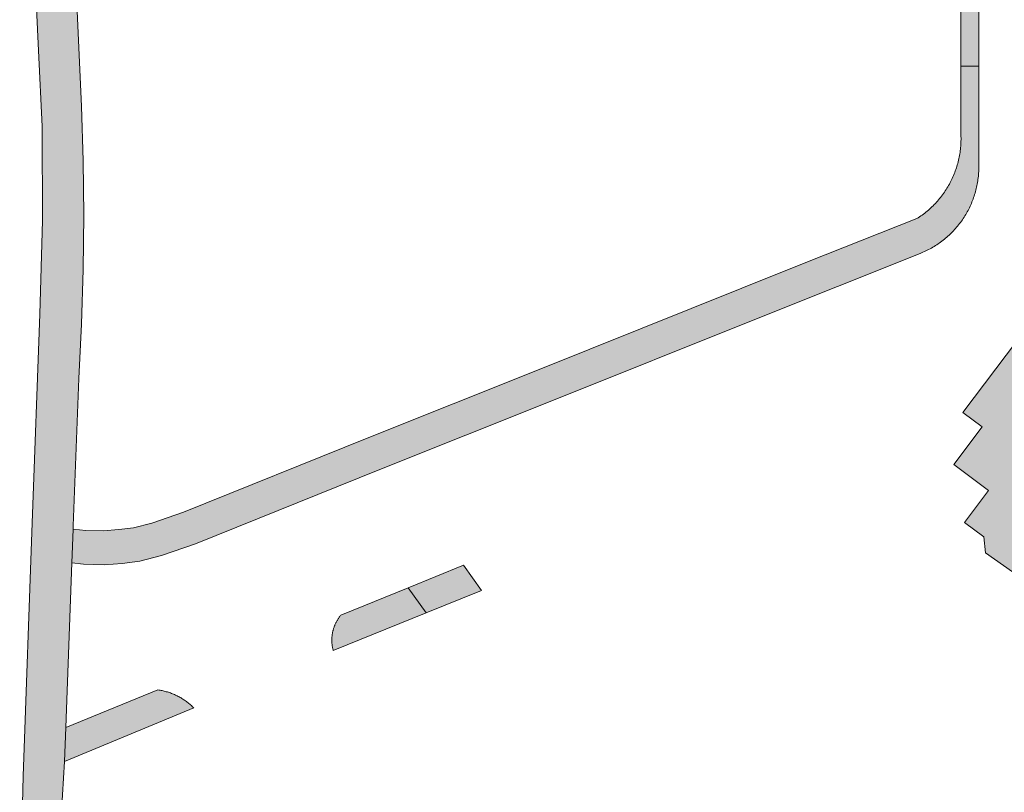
# Model space of a CAD drawing. Extents: x 97094 to 109644, y 463509 to 471969.
# Tile 204 of 256: x 103340 to 103392, y 468637 to 468678. Entities that reach past the tile are written whole.
import ezdxf

# ---------------------------------------------------------------- set-up
doc = ezdxf.new("R2010")
doc.units = 0
doc.layers.add('109 Onkruidbestrijding elementen', color=6, linetype='Continuous', lineweight=20, true_color=0xff00ff)

msp = doc.modelspace()

# ---------------------------------------------------------------- hatches: boundary and pattern name
at = {"layer": '109 Onkruidbestrijding elementen', "true_color": 0xff00ff}
for points in [[(103389.677, 468675.804), (103390.281, 468675.804), (103390.625, 468675.804), (103390.605, 468711.597), (103390.602, 468711.633), (103390.597, 468711.669), (103390.593, 468711.705), (103390.587, 468711.74), (103390.582, 468711.776), (103390.575, 468711.811), (103390.568, 468711.847), (103390.561, 468711.882), (103390.552, 468711.917), (103390.544, 468711.952), (103390.534, 468711.987), (103390.524, 468712.022), (103390.514, 468712.056), (103390.503, 468712.091), (103390.491, 468712.125), (103390.479, 468712.159), (103390.466, 468712.192), (103390.453, 468712.226), (103390.439, 468712.259), (103390.424, 468712.292), (103390.409, 468712.325), (103390.394, 468712.358), (103390.378, 468712.39), (103390.361, 468712.422), (103390.344, 468712.454), (103390.326, 468712.485), (103390.308, 468712.516), (103390.29, 468712.547), (103390.27, 468712.578), (103390.251, 468712.608), (103390.23, 468712.638), (103390.21, 468712.668), (103390.189, 468712.697), (103390.167, 468712.726), (103390.145, 468712.754), (103390.122, 468712.782), (103390.099, 468712.81), (103390.076, 468712.837), (103390.052, 468712.864), (103390.027, 468712.891), (103390.002, 468712.917), (103389.977, 468712.943), (103389.951, 468712.968), (103389.925, 468712.993), (103389.899, 468713.018), (103389.872, 468713.042), (103389.844, 468713.065), (103389.817, 468713.088), (103389.789, 468713.111), (103389.76, 468713.133), (103389.731, 468713.155), (103389.702, 468713.176), (103389.673, 468713.197), (103389.643, 468713.217), (103389.613, 468713.237), (103389.582, 468713.256), (103389.551, 468713.275), (103389.52, 468713.293), (103389.489, 468713.311), (103389.457, 468713.328), (103389.425, 468713.344), (103389.393, 468713.361), (103389.36, 468713.376), (103389.327, 468713.391), (103389.294, 468713.406), (103389.261, 468713.42), (103389.227, 468713.433), (103389.194, 468713.446), (103389.16, 468713.458), (103389.126, 468713.47), (103389.091, 468713.481), (103389.057, 468713.492), (103389.022, 468713.502), (103388.987, 468713.511), (103388.952, 468713.52), (103388.917, 468713.528), (103388.882, 468713.536), (103388.847, 468713.543), (103388.811, 468713.549), (103388.775, 468713.555), (103388.74, 468713.561), (103388.704, 468713.565), (103388.668, 468713.569), (103388.632, 468713.573), (103388.596, 468713.576), (103388.56, 468713.578), (103388.524, 468713.58), (103388.488, 468713.581), (103388.452, 468713.582), (103388.416, 468713.582), (103388.38, 468713.581), (103388.344, 468713.58), (103388.308, 468713.578), (103388.272, 468713.576), (103388.236, 468713.573), (103388.2, 468713.569), (103359.874, 468709.35), (103360.205, 468706.941), (103368.505, 468708.175), (103372.96, 468708.837), (103384.711, 468710.583), (103385.017, 468710.663), (103389.615, 468711.355), (103389.65, 468691.181), (103389.657, 468687.13), (103389.677, 468675.804)], [(103340.134, 468610.784), (103340.233, 468607.283), (103342.18, 468609.669), (103342.162, 468610.193), (103342.255, 468612.445), (103341.997, 468621.45), (103341.91, 468622.996), (103341.805, 468625.642), (103341.755, 468628.29), (103341.76, 468630.938), (103341.82, 468633.586), (103341.934, 468636.231), (103342.103, 468638.874), (103342.169, 468640.688), (103342.489, 468649.425), (103342.555, 468651.229), (103342.561, 468651.401), (103342.849, 468659.226), (103343, 468662.114), (103343.09, 468665.005), (103343.119, 468667.897), (103343.086, 468670.789), (103342.993, 468673.68), (103342.512, 468684.568), (103342.489, 468684.797), (103342.469, 468685.026), (103342.454, 468685.256), (103342.442, 468685.485), (103342.435, 468685.715), (103342.431, 468685.945), (103342.431, 468686.175), (103342.435, 468686.406), (103342.443, 468686.635), (103342.455, 468686.865), (103342.471, 468687.095), (103342.49, 468687.324), (103342.514, 468687.553), (103342.541, 468687.781), (103342.572, 468688.009), (103342.607, 468688.237), (103342.646, 468688.463), (103342.689, 468688.689), (103342.735, 468688.915), (103342.786, 468689.139), (103342.84, 468689.363), (103342.898, 468689.585), (103342.959, 468689.807), (103343.025, 468690.028), (103343.094, 468690.247), (103343.167, 468690.465), (103343.243, 468690.682), (103343.324, 468690.898), (103343.408, 468691.112), (103343.495, 468691.325), (103343.586, 468691.536), (103343.681, 468691.746), (103343.779, 468691.954), (103343.88, 468692.16), (103343.986, 468692.365), (103344.094, 468692.568), (103344.206, 468692.769), (103344.322, 468692.968), (103344.44, 468693.165), (103344.562, 468693.36), (103344.688, 468693.553), (103344.816, 468693.744), (103344.948, 468693.932), (103345.083, 468694.118), (103345.221, 468694.302), (103345.362, 468694.484), (103345.507, 468694.663), (103345.654, 468694.84), (103346.633, 468695.737), (103347.589, 468696.657), (103348.523, 468697.601), (103349.433, 468698.567), (103350.032, 468699.246), (103350.392, 468699.695), (103350.743, 468700.15), (103351.086, 468700.611), (103351.421, 468701.079), (103351.746, 468701.552), (103352.064, 468702.032), (103352.372, 468702.517), (103352.672, 468703.008), (103352.962, 468703.504), (103353.243, 468704.006), (103353.516, 468704.512), (103353.778, 468705.023), (103354.032, 468705.539), (103354.276, 468706.06), (103360.205, 468706.941), (103359.874, 468709.35), (103353.705, 468708.431), (103353.674, 468708.424), (103353.644, 468708.417), (103353.614, 468708.409), (103353.584, 468708.401), (103353.554, 468708.392), (103353.524, 468708.383), (103353.494, 468708.373), (103353.465, 468708.362), (103353.435, 468708.352), (103353.406, 468708.34), (103353.377, 468708.329), (103353.348, 468708.316), (103353.32, 468708.303), (103353.291, 468708.29), (103353.263, 468708.276), (103353.236, 468708.262), (103353.208, 468708.248), (103353.181, 468708.232), (103353.153, 468708.217), (103353.127, 468708.201), (103353.1, 468708.184), (103353.074, 468708.167), (103353.048, 468708.15), (103353.022, 468708.132), (103352.997, 468708.114), (103352.972, 468708.095), (103352.947, 468708.076), (103352.922, 468708.056), (103352.898, 468708.037), (103352.875, 468708.016), (103352.851, 468707.995), (103352.828, 468707.974), (103352.805, 468707.953), (103352.783, 468707.931), (103352.761, 468707.909), (103352.739, 468707.886), (103352.718, 468707.863), (103352.697, 468707.84), (103352.677, 468707.816), (103352.657, 468707.792), (103352.478, 468707.36), (103352.292, 468706.931), (103352.099, 468706.505), (103351.899, 468706.082), (103351.691, 468705.663), (103351.477, 468705.248), (103351.255, 468704.836), (103351.026, 468704.428), (103350.791, 468704.024), (103350.549, 468703.624), (103350.299, 468703.228), (103350.044, 468702.837), (103349.781, 468702.449), (103349.512, 468702.067), (103349.237, 468701.689), (103348.955, 468701.316), (103348.667, 468700.947), (103348.373, 468700.584), (103348.072, 468700.225), (103347.766, 468699.872), (103347.453, 468699.524), (103347.135, 468699.182), (103346.811, 468698.844), (103346.481, 468698.513), (103346.146, 468698.187), (103345.805, 468697.867), (103345.459, 468697.552), (103345.107, 468697.244), (103344.751, 468696.941), (103344.389, 468696.645), (103344.212, 468696.45), (103344.038, 468696.253), (103343.868, 468696.052), (103343.701, 468695.849), (103343.537, 468695.643), (103343.377, 468695.434), (103343.221, 468695.222), (103343.068, 468695.008), (103342.919, 468694.791), (103342.774, 468694.572), (103342.632, 468694.35), (103342.494, 468694.126), (103342.36, 468693.9), (103342.23, 468693.671), (103342.104, 468693.44), (103341.981, 468693.207), (103341.863, 468692.972), (103341.749, 468692.735), (103341.638, 468692.496), (103341.532, 468692.256), (103341.43, 468692.013), (103341.332, 468691.769), (103341.238, 468691.523), (103341.148, 468691.276), (103341.063, 468691.027), (103340.982, 468690.777), (103340.905, 468690.525), (103340.832, 468690.272), (103340.764, 468690.018), (103340.7, 468689.763), (103340.64, 468689.507), (103340.585, 468689.25), (103340.534, 468688.991), (103340.487, 468688.733), (103340.445, 468688.473), (103340.407, 468688.212), (103340.374, 468687.951), (103340.345, 468687.69), (103340.321, 468687.428), (103340.301, 468687.166), (103340.285, 468686.903), (103340.274, 468686.64), (103340.267, 468686.377), (103340.265, 468686.114), (103340.267, 468685.851), (103340.274, 468685.588), (103340.286, 468685.325), (103340.301, 468685.062), (103340.321, 468684.8), (103340.346, 468684.538), (103340.721, 468676.637), (103340.912, 468672.605), (103340.912, 468672.458), (103340.923, 468667.621), (103340.779, 468662.639), (103340.385, 468651.55), (103339.906, 468638.109), (103339.747, 468631.476), (103339.718, 468627.368), (103339.819, 468619.073), (103340.134, 468610.784)], [(103389.677, 468675.804), (103389.683, 468672.08), (103389.684, 468671.995), (103389.684, 468671.91), (103389.682, 468671.825), (103389.679, 468671.74), (103389.675, 468671.656), (103389.669, 468671.571), (103389.662, 468671.486), (103389.653, 468671.402), (103389.643, 468671.317), (103389.631, 468671.233), (103389.618, 468671.149), (103389.604, 468671.066), (103389.588, 468670.982), (103389.571, 468670.899), (103389.552, 468670.816), (103389.532, 468670.734), (103389.51, 468670.651), (103389.487, 468670.57), (103389.463, 468670.488), (103389.438, 468670.407), (103389.411, 468670.327), (103389.382, 468670.247), (103389.353, 468670.167), (103389.322, 468670.088), (103389.289, 468670.009), (103389.256, 468669.931), (103389.221, 468669.854), (103389.184, 468669.777), (103389.147, 468669.701), (103389.108, 468669.626), (103389.068, 468669.551), (103389.026, 468669.476), (103388.984, 468669.403), (103388.94, 468669.33), (103388.895, 468669.258), (103388.848, 468669.187), (103388.801, 468669.117), (103388.752, 468669.047), (103388.702, 468668.978), (103388.651, 468668.91), (103388.599, 468668.843), (103388.546, 468668.777), (103388.492, 468668.712), (103388.436, 468668.648), (103388.38, 468668.584), (103388.322, 468668.522), (103388.263, 468668.46), (103388.204, 468668.4), (103388.143, 468668.341), (103388.081, 468668.282), (103388.019, 468668.225), (103387.955, 468668.169), (103387.89, 468668.114), (103387.825, 468668.059), (103387.758, 468668.006), (103387.691, 468667.955), (103387.623, 468667.904), (103387.554, 468667.854), (103387.484, 468667.806), (103387.413, 468667.759), (103387.342, 468667.713), (103381.543, 468665.421), (103378.057, 468664.026), (103367.287, 468659.707), (103358.168, 468656.054), (103348.42, 468652.122), (103346.732, 468651.548), (103345.754, 468651.292), (103344.981, 468651.196), (103344.146, 468651.129), (103343.237, 468651.151), (103342.555, 468651.229), (103342.489, 468649.425), (103343.113, 468649.354), (103344.196, 468649.327), (103345.165, 468649.405), (103346.094, 468649.521), (103347.25, 468649.823), (103349.047, 468650.434), (103358.839, 468654.384), (103367.957, 468658.036), (103378.733, 468662.358), (103387.513, 468665.866), (103387.59, 468665.897), (103387.666, 468665.93), (103387.742, 468665.964), (103387.817, 468665.999), (103387.892, 468666.035), (103387.966, 468666.073), (103388.04, 468666.112), (103388.112, 468666.152), (103388.184, 468666.193), (103388.256, 468666.236), (103388.326, 468666.279), (103388.396, 468666.324), (103388.465, 468666.37), (103388.533, 468666.417), (103388.601, 468666.466), (103388.668, 468666.515), (103388.734, 468666.566), (103388.799, 468666.618), (103388.863, 468666.67), (103388.926, 468666.724), (103388.988, 468666.779), (103389.049, 468666.835), (103389.11, 468666.892), (103389.169, 468666.95), (103389.228, 468667.009), (103389.285, 468667.069), (103389.342, 468667.13), (103389.397, 468667.192), (103389.451, 468667.255), (103389.505, 468667.318), (103389.557, 468667.383), (103389.608, 468667.448), (103389.658, 468667.515), (103389.707, 468667.582), (103389.755, 468667.65), (103389.801, 468667.718), (103389.847, 468667.788), (103389.891, 468667.858), (103389.934, 468667.929), (103389.976, 468668.001), (103390.017, 468668.073), (103390.056, 468668.146), (103390.094, 468668.22), (103390.131, 468668.294), (103390.167, 468668.369), (103390.201, 468668.445), (103390.235, 468668.521), (103390.266, 468668.598), (103390.297, 468668.675), (103390.326, 468668.753), (103390.354, 468668.831), (103390.381, 468668.91), (103390.406, 468668.989), (103390.43, 468669.068), (103390.453, 468669.148), (103390.474, 468669.228), (103390.494, 468669.309), (103390.513, 468669.39), (103390.53, 468669.471), (103390.546, 468669.553), (103390.56, 468669.634), (103390.573, 468669.716), (103390.585, 468669.799), (103390.595, 468669.881), (103390.604, 468669.964), (103390.612, 468670.046), (103390.618, 468670.129), (103390.623, 468670.212), (103390.626, 468670.295), (103390.628, 468670.378), (103390.625, 468675.804), (103390.281, 468675.804), (103389.677, 468675.804)], [(103390.887, 468650.813), (103390.985, 468649.966), (103392.887, 468648.612), (103394.575, 468650.951), (103392.833, 468652.317), (103394.433, 468654.765), (103397.042, 468659.011), (103394.848, 468660.462), (103393.171, 468661.457), (103392.688, 468661.267), (103389.785, 468657.42), (103390.8, 468656.654), (103389.297, 468654.663), (103391.142, 468653.271), (103389.868, 468651.582), (103390.887, 468650.813)], [(103364.24, 468647.968), (103363.28, 468649.313), (103360.34, 468648.112), (103361.294, 468646.775), (103364.24, 468647.968)], [(103356.762, 468646.65), (103356.74, 468646.623), (103356.718, 468646.595), (103356.697, 468646.568), (103356.677, 468646.539), (103356.656, 468646.511), (103356.637, 468646.482), (103356.618, 468646.453), (103356.599, 468646.423), (103356.581, 468646.394), (103356.563, 468646.363), (103356.546, 468646.333), (103356.529, 468646.302), (103356.513, 468646.271), (103356.497, 468646.24), (103356.482, 468646.209), (103356.468, 468646.177), (103356.454, 468646.145), (103356.44, 468646.113), (103356.427, 468646.08), (103356.415, 468646.047), (103356.403, 468646.015), (103356.392, 468645.982), (103356.381, 468645.948), (103356.371, 468645.915), (103356.361, 468645.881), (103356.352, 468645.848), (103356.344, 468645.814), (103356.336, 468645.78), (103356.329, 468645.745), (103356.322, 468645.711), (103356.316, 468645.677), (103356.31, 468645.642), (103356.305, 468645.608), (103356.301, 468645.573), (103356.297, 468645.538), (103356.294, 468645.504), (103356.291, 468645.469), (103356.289, 468645.434), (103356.288, 468645.399), (103356.287, 468645.364), (103356.287, 468645.329), (103356.287, 468645.294), (103356.288, 468645.259), (103356.289, 468645.224), (103356.291, 468645.189), (103356.294, 468645.155), (103356.297, 468645.12), (103356.301, 468645.085), (103356.306, 468645.051), (103356.311, 468645.016), (103356.316, 468644.981), (103356.322, 468644.947), (103356.329, 468644.913), (103356.337, 468644.879), (103356.344, 468644.845), (103356.353, 468644.811), (103356.362, 468644.777), (103361.294, 468646.775), (103360.34, 468648.112), (103356.762, 468646.65)], [(103348.953, 468641.733), (103348.913, 468641.773), (103348.872, 468641.812), (103348.83, 468641.851), (103348.788, 468641.889), (103348.745, 468641.926), (103348.701, 468641.963), (103348.657, 468641.998), (103348.612, 468642.033), (103348.567, 468642.067), (103348.521, 468642.101), (103348.474, 468642.133), (103348.427, 468642.165), (103348.379, 468642.196), (103348.331, 468642.226), (103348.283, 468642.256), (103348.233, 468642.284), (103348.184, 468642.312), (103348.134, 468642.339), (103348.083, 468642.364), (103348.032, 468642.39), (103347.981, 468642.414), (103347.929, 468642.437), (103347.877, 468642.459), (103347.824, 468642.481), (103347.771, 468642.502), (103347.718, 468642.521), (103347.664, 468642.54), (103347.61, 468642.558), (103347.556, 468642.575), (103347.501, 468642.591), (103347.447, 468642.606), (103347.392, 468642.62), (103347.336, 468642.633), (103347.281, 468642.646), (103347.225, 468642.657), (103347.169, 468642.667), (103347.113, 468642.677), (103347.057, 468642.685), (103342.169, 468640.688), (103342.103, 468638.874), (103348.953, 468641.733)]]:
    msp.add_hatch(color=6, dxfattribs=at).paths.add_polyline_path(points)

# ---------------------------------------------------------------- linework, layer by layer
at = {"layer": '109 Onkruidbestrijding elementen', "color": 3, "true_color": 0x00ff00}
for points in [[(103389.657, 468687.13), (103389.677, 468675.804), (103389.677, 468675.804), (103390.281, 468675.804), (103390.625, 468675.804), (103390.605, 468711.597)], [(103340.346, 468684.538), (103340.721, 468676.637), (103340.912, 468672.605), (103340.912, 468672.458), (103340.923, 468667.621), (103340.779, 468662.639), (103340.385, 468651.55), (103339.906, 468638.109), (103339.747, 468631.476)], [(103341.934, 468636.231), (103342.103, 468638.874), (103342.169, 468640.688), (103342.489, 468649.425), (103342.555, 468651.229), (103342.561, 468651.401), (103342.849, 468659.226), (103343, 468662.114), (103343.09, 468665.005), (103343.119, 468667.897), (103343.086, 468670.789), (103342.993, 468673.68), (103342.512, 468684.568)]]:
    msp.add_lwpolyline(points, dxfattribs=at)
for points in [[(103389.677, 468675.804), (103389.683, 468672.08), (103389.684, 468671.995), (103389.684, 468671.91), (103389.682, 468671.825), (103389.679, 468671.74), (103389.675, 468671.656), (103389.669, 468671.571), (103389.662, 468671.486), (103389.653, 468671.402), (103389.643, 468671.317), (103389.631, 468671.233), (103389.618, 468671.149), (103389.604, 468671.066), (103389.588, 468670.982), (103389.571, 468670.899), (103389.552, 468670.816), (103389.532, 468670.734), (103389.51, 468670.651), (103389.487, 468670.57), (103389.463, 468670.488), (103389.438, 468670.407), (103389.411, 468670.327), (103389.382, 468670.247), (103389.353, 468670.167), (103389.322, 468670.088), (103389.289, 468670.009), (103389.256, 468669.931), (103389.221, 468669.854), (103389.184, 468669.777), (103389.147, 468669.701), (103389.108, 468669.626), (103389.068, 468669.551), (103389.026, 468669.476), (103388.984, 468669.403), (103388.94, 468669.33), (103388.895, 468669.258), (103388.848, 468669.187), (103388.801, 468669.117), (103388.752, 468669.047), (103388.702, 468668.978), (103388.651, 468668.91), (103388.599, 468668.843), (103388.546, 468668.777), (103388.492, 468668.712), (103388.436, 468668.648), (103388.38, 468668.584), (103388.322, 468668.522), (103388.263, 468668.46), (103388.204, 468668.4), (103388.143, 468668.341), (103388.081, 468668.282), (103388.019, 468668.225), (103387.955, 468668.169), (103387.89, 468668.114), (103387.825, 468668.059), (103387.758, 468668.006), (103387.691, 468667.955), (103387.623, 468667.904), (103387.554, 468667.854), (103387.484, 468667.806), (103387.413, 468667.759), (103387.342, 468667.713), (103381.543, 468665.421), (103378.057, 468664.026), (103367.287, 468659.707), (103358.168, 468656.054), (103348.42, 468652.122), (103346.732, 468651.548), (103345.754, 468651.292), (103344.981, 468651.196), (103344.146, 468651.129), (103343.237, 468651.151), (103342.555, 468651.229), (103342.489, 468649.425), (103343.113, 468649.354), (103344.196, 468649.327), (103345.165, 468649.405), (103346.094, 468649.521), (103347.25, 468649.823), (103349.047, 468650.434), (103358.839, 468654.384), (103367.957, 468658.036), (103378.733, 468662.358), (103387.513, 468665.866), (103387.59, 468665.897), (103387.666, 468665.93), (103387.742, 468665.964), (103387.817, 468665.999), (103387.892, 468666.035), (103387.966, 468666.073), (103388.04, 468666.112), (103388.112, 468666.152), (103388.184, 468666.193), (103388.256, 468666.236), (103388.326, 468666.279), (103388.396, 468666.324), (103388.465, 468666.37), (103388.533, 468666.417), (103388.601, 468666.466), (103388.668, 468666.515), (103388.734, 468666.566), (103388.799, 468666.618), (103388.863, 468666.67), (103388.926, 468666.724), (103388.988, 468666.779), (103389.049, 468666.835), (103389.11, 468666.892), (103389.169, 468666.95), (103389.228, 468667.009), (103389.285, 468667.069), (103389.342, 468667.13), (103389.397, 468667.192), (103389.451, 468667.255), (103389.505, 468667.318), (103389.557, 468667.383), (103389.608, 468667.448), (103389.658, 468667.515), (103389.707, 468667.582), (103389.755, 468667.65), (103389.801, 468667.718), (103389.847, 468667.788), (103389.891, 468667.858), (103389.934, 468667.929), (103389.976, 468668.001), (103390.017, 468668.073), (103390.056, 468668.146), (103390.094, 468668.22), (103390.131, 468668.294), (103390.167, 468668.369), (103390.201, 468668.445), (103390.235, 468668.521), (103390.266, 468668.598), (103390.297, 468668.675), (103390.326, 468668.753), (103390.354, 468668.831), (103390.381, 468668.91), (103390.406, 468668.989), (103390.43, 468669.068), (103390.453, 468669.148), (103390.474, 468669.228), (103390.494, 468669.309), (103390.513, 468669.39), (103390.53, 468669.471), (103390.546, 468669.553), (103390.56, 468669.634), (103390.573, 468669.716), (103390.585, 468669.799), (103390.595, 468669.881), (103390.604, 468669.964), (103390.612, 468670.046), (103390.618, 468670.129), (103390.623, 468670.212), (103390.626, 468670.295), (103390.628, 468670.378), (103390.625, 468675.804), (103390.281, 468675.804), (103389.677, 468675.804)], [(103390.887, 468650.813), (103390.985, 468649.966), (103392.887, 468648.612), (103394.575, 468650.951), (103392.833, 468652.317), (103394.433, 468654.765), (103397.042, 468659.011), (103394.848, 468660.462), (103393.171, 468661.457), (103392.688, 468661.267), (103389.785, 468657.42), (103390.8, 468656.654), (103389.297, 468654.663), (103391.142, 468653.271), (103389.868, 468651.582), (103390.887, 468650.813)], [(103364.24, 468647.968), (103363.28, 468649.313), (103360.34, 468648.112), (103361.294, 468646.775), (103364.24, 468647.968)], [(103356.762, 468646.65), (103356.74, 468646.623), (103356.718, 468646.595), (103356.697, 468646.568), (103356.677, 468646.539), (103356.656, 468646.511), (103356.637, 468646.482), (103356.618, 468646.453), (103356.599, 468646.423), (103356.581, 468646.394), (103356.563, 468646.363), (103356.546, 468646.333), (103356.529, 468646.302), (103356.513, 468646.271), (103356.497, 468646.24), (103356.482, 468646.209), (103356.468, 468646.177), (103356.454, 468646.145), (103356.44, 468646.113), (103356.427, 468646.08), (103356.415, 468646.047), (103356.403, 468646.015), (103356.392, 468645.982), (103356.381, 468645.948), (103356.371, 468645.915), (103356.361, 468645.881), (103356.352, 468645.848), (103356.344, 468645.814), (103356.336, 468645.78), (103356.329, 468645.745), (103356.322, 468645.711), (103356.316, 468645.677), (103356.31, 468645.642), (103356.305, 468645.608), (103356.301, 468645.573), (103356.297, 468645.538), (103356.294, 468645.504), (103356.291, 468645.469), (103356.289, 468645.434), (103356.288, 468645.399), (103356.287, 468645.364), (103356.287, 468645.329), (103356.287, 468645.294), (103356.288, 468645.259), (103356.289, 468645.224), (103356.291, 468645.189), (103356.294, 468645.155), (103356.297, 468645.12), (103356.301, 468645.085), (103356.306, 468645.051), (103356.311, 468645.016), (103356.316, 468644.981), (103356.322, 468644.947), (103356.329, 468644.913), (103356.337, 468644.879), (103356.344, 468644.845), (103356.353, 468644.811), (103356.362, 468644.777), (103361.294, 468646.775), (103360.34, 468648.112), (103356.762, 468646.65)], [(103348.953, 468641.733), (103348.913, 468641.773), (103348.872, 468641.812), (103348.83, 468641.851), (103348.788, 468641.889), (103348.745, 468641.926), (103348.701, 468641.963), (103348.657, 468641.998), (103348.612, 468642.033), (103348.567, 468642.067), (103348.521, 468642.101), (103348.474, 468642.133), (103348.427, 468642.165), (103348.379, 468642.196), (103348.331, 468642.226), (103348.283, 468642.256), (103348.233, 468642.284), (103348.184, 468642.312), (103348.134, 468642.339), (103348.083, 468642.364), (103348.032, 468642.39), (103347.981, 468642.414), (103347.929, 468642.437), (103347.877, 468642.459), (103347.824, 468642.481), (103347.771, 468642.502), (103347.718, 468642.521), (103347.664, 468642.54), (103347.61, 468642.558), (103347.556, 468642.575), (103347.501, 468642.591), (103347.447, 468642.606), (103347.392, 468642.62), (103347.336, 468642.633), (103347.281, 468642.646), (103347.225, 468642.657), (103347.169, 468642.667), (103347.113, 468642.677), (103347.057, 468642.685), (103342.169, 468640.688), (103342.103, 468638.874), (103348.953, 468641.733)]]:
    msp.add_lwpolyline(points, close=True, dxfattribs=at)

doc.saveas('drawing.dxf')
